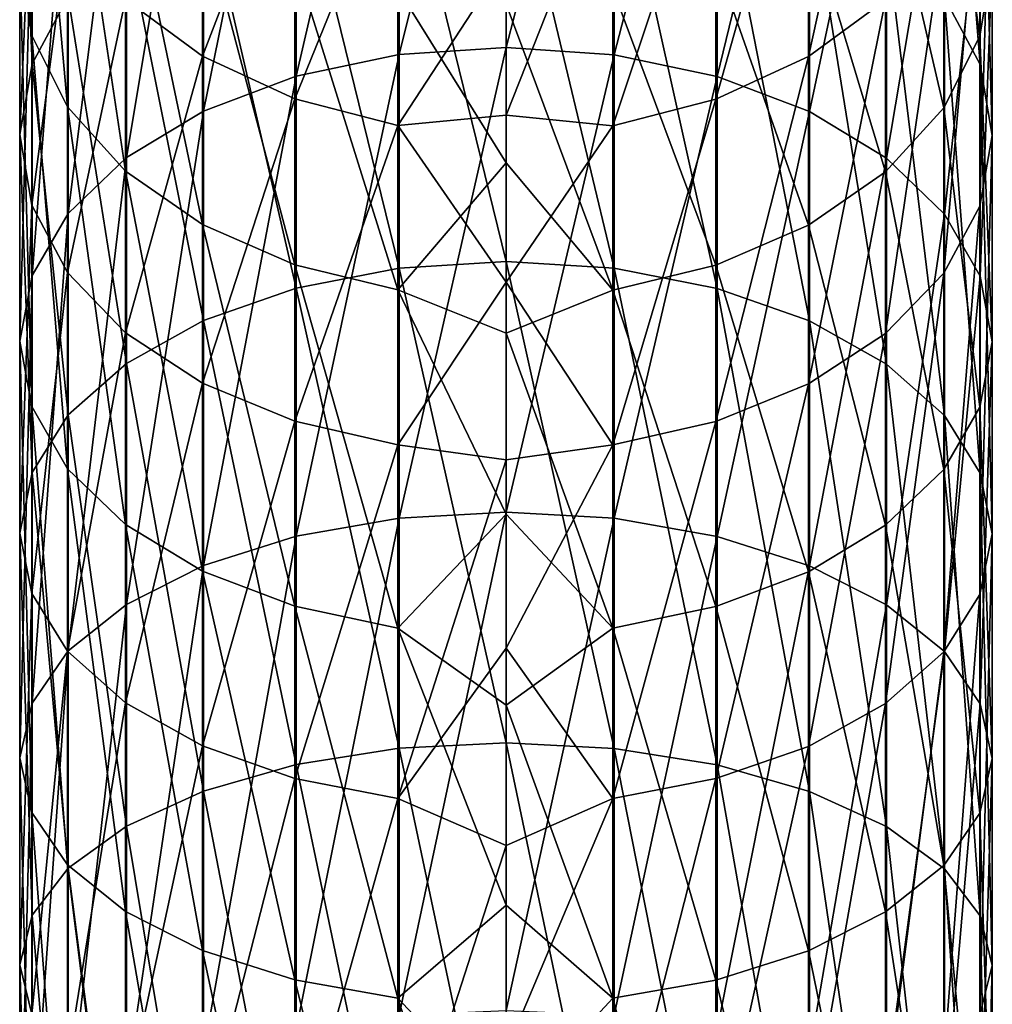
# Model space of a CAD drawing. Header units: millimetres. Extents: x -111 to 111, y -375 to 358.
# Tile 23 of 27: x -11 to 11, y 291 to 314. Entities that reach past the tile are written whole.
import ezdxf

# ---------------------------------------------------------------- set-up
doc = ezdxf.new("R2010")
doc.units = ezdxf.units.MM
doc.header["$LTSCALE"] = 65.185185
doc.layers.add('51', color=7, linetype='CONTINUOUS')
doc.layers.add('52', color=7, linetype='CONTINUOUS')

msp = doc.modelspace()

# ---------------------------------------------------------------- linework, layer by layer
at = {"layer": '51', "color": 7, "linetype": 'CONTINUOUS', "true_color": 0xa2afbf}
for points in [[(11.215, 321.926, 30.853), (11.215, 313.206, 22.373), (10.366, 323.723, 29.211), (11.215, 321.926, 30.853)], [(10.366, 323.723, 29.211), (11.215, 313.206, 22.373), (10.366, 314.796, 20.53), (10.366, 323.723, 29.211)], [(0, 313.613, 188.813), (2.559, 323.454, 179.999), (0, 323.654, 180.206), (0, 313.613, 188.813)], [(2.559, 313.438, 188.583), (2.559, 323.454, 179.999), (0, 313.613, 188.813), (2.559, 313.438, 188.583)], [(2.559, 313.438, 188.583), (4.992, 322.863, 179.386), (2.559, 323.454, 179.999), (2.559, 313.438, 188.583)], [(4.992, 312.924, 187.905), (4.992, 322.863, 179.386), (2.559, 313.438, 188.583), (4.992, 312.924, 187.905)], [(4.992, 312.924, 187.905), (7.174, 321.909, 178.399), (4.992, 322.863, 179.386), (4.992, 312.924, 187.905)], [(7.174, 312.094, 186.812), (7.174, 321.909, 178.399), (4.992, 312.924, 187.905), (7.174, 312.094, 186.812)], [(7.174, 312.094, 186.812), (8.996, 320.642, 177.087), (7.174, 321.909, 178.399), (7.174, 312.094, 186.812)], [(11.5, 320.034, 32.58), (11.5, 311.532, 24.312), (11.215, 321.926, 30.853), (11.5, 320.034, 32.58)], [(11.215, 321.926, 30.853), (11.5, 311.532, 24.312), (11.215, 313.206, 22.373), (11.215, 321.926, 30.853)], [(7.15, 320.186, 47.031), (7.15, 313.394, 38.643), (8.977, 321.665, 45.972), (7.15, 320.186, 47.031)], [(8.977, 321.665, 45.972), (7.15, 313.394, 38.643), (8.977, 314.737, 37.417), (8.977, 321.665, 45.972)], [(11.208, 313.876, 170.081), (10.352, 319.813, 160.038), (11.208, 321.698, 161.574), (11.208, 313.876, 170.081)], [(11.208, 313.876, 170.081), (11.208, 321.698, 161.574), (11.5, 315.655, 171.923), (11.208, 313.876, 170.081)], [(8.996, 310.991, 185.359), (8.996, 320.642, 177.087), (7.174, 312.094, 186.812), (8.996, 310.991, 185.359)], [(8.996, 310.991, 185.359), (10.366, 319.125, 175.517), (8.996, 320.642, 177.087), (8.996, 310.991, 185.359)], [(4.964, 319.075, 47.826), (4.964, 312.385, 39.565), (7.15, 320.186, 47.031), (4.964, 319.075, 47.826)], [(7.15, 320.186, 47.031), (4.964, 312.385, 39.565), (7.15, 313.394, 38.643), (7.15, 320.186, 47.031)], [(11.208, 318.143, 34.307), (11.208, 309.858, 26.251), (11.5, 320.034, 32.58), (11.208, 318.143, 34.307)], [(11.5, 320.034, 32.58), (11.208, 309.858, 26.251), (11.5, 311.532, 24.312), (11.5, 320.034, 32.58)], [(10.352, 312.187, 168.331), (8.977, 318.124, 158.66), (10.352, 319.813, 160.038), (10.352, 312.187, 168.331)], [(10.352, 312.187, 168.331), (10.352, 319.813, 160.038), (11.208, 313.876, 170.081), (10.352, 312.187, 168.331)], [(2.559, 318.868, 15.813), (2.559, 308.389, 7.801), (0, 319.056, 15.595), (2.559, 318.868, 15.813)], [(0, 319.056, 15.595), (2.559, 308.389, 7.801), (0, 308.55, 7.562), (0, 319.056, 15.595)], [(2.529, 318.388, 48.318), (2.529, 311.761, 40.134), (4.964, 319.075, 47.826), (2.529, 318.388, 48.318)], [(4.964, 319.075, 47.826), (2.529, 311.761, 40.134), (4.964, 312.385, 39.565), (4.964, 319.075, 47.826)], [(10.366, 309.671, 183.62), (10.366, 319.125, 175.517), (8.996, 310.991, 185.359), (10.366, 309.671, 183.62)], [(10.366, 309.671, 183.62), (11.215, 317.435, 173.766), (10.366, 319.125, 175.517), (10.366, 309.671, 183.62)], [(4.992, 318.312, 16.458), (4.992, 307.913, 8.507), (2.559, 318.868, 15.813), (4.992, 318.312, 16.458)], [(2.559, 318.868, 15.813), (4.992, 307.913, 8.507), (2.559, 308.389, 7.801), (2.559, 318.868, 15.813)], [(0, 315.69, 45.197), (0, 312.013, 40.832), (2.529, 318.388, 48.318), (0, 315.69, 45.197)], [(2.529, 318.388, 48.318), (0, 312.013, 40.832), (2.529, 311.761, 40.134), (2.529, 318.388, 48.318)], [(7.174, 317.415, 17.497), (7.174, 307.145, 9.645), (4.992, 318.312, 16.458), (7.174, 317.415, 17.497)], [(4.992, 318.312, 16.458), (7.174, 307.145, 9.645), (4.992, 307.913, 8.507), (4.992, 318.312, 16.458)], [(8.977, 310.672, 166.763), (7.15, 316.714, 157.51), (8.977, 318.124, 158.66), (8.977, 310.672, 166.763)], [(8.977, 310.672, 166.763), (8.977, 318.124, 158.66), (10.352, 312.187, 168.331), (8.977, 310.672, 166.763)], [(10.352, 316.347, 35.947), (10.352, 308.27, 28.092), (11.208, 318.143, 34.307), (10.352, 316.347, 35.947)], [(11.208, 318.143, 34.307), (10.352, 308.27, 28.092), (11.208, 309.858, 26.251), (11.208, 318.143, 34.307)], [(8.996, 316.223, 18.877), (8.996, 306.125, 11.157), (7.174, 317.415, 17.497), (8.996, 316.223, 18.877)], [(7.174, 317.415, 17.497), (8.996, 306.125, 11.157), (7.174, 307.145, 9.645), (7.174, 317.415, 17.497)], [(11.215, 308.199, 181.681), (11.215, 317.435, 173.766), (10.366, 309.671, 183.62), (11.215, 308.199, 181.681)], [(11.215, 308.199, 181.681), (11.5, 315.655, 171.923), (11.215, 317.435, 173.766), (11.215, 308.199, 181.681)], [(7.15, 309.409, 165.455), (4.964, 315.656, 156.647), (7.15, 316.714, 157.51), (7.15, 309.409, 165.455)], [(7.15, 309.409, 165.455), (7.15, 316.714, 157.51), (8.977, 310.672, 166.763), (7.15, 309.409, 165.455)], [(8.977, 314.737, 37.417), (8.977, 306.845, 29.742), (10.352, 316.347, 35.947), (8.977, 314.737, 37.417)], [(10.352, 316.347, 35.947), (8.977, 306.845, 29.742), (10.352, 308.27, 28.092), (10.352, 316.347, 35.947)], [(10.366, 314.796, 20.53), (10.366, 304.904, 12.967), (8.996, 316.223, 18.877), (10.366, 314.796, 20.53)], [(8.996, 316.223, 18.877), (10.366, 304.904, 12.967), (8.996, 306.125, 11.157), (8.996, 316.223, 18.877)], [(4.964, 308.46, 164.472), (2.529, 315.001, 156.112), (4.964, 315.656, 156.647), (4.964, 308.46, 164.472)], [(4.964, 308.46, 164.472), (4.964, 315.656, 156.647), (7.15, 309.409, 165.455), (4.964, 308.46, 164.472)], [(11.5, 306.651, 179.641), (11.208, 313.876, 170.081), (11.5, 315.655, 171.923), (11.5, 306.651, 179.641)], [(11.5, 306.651, 179.641), (11.5, 315.655, 171.923), (11.215, 308.199, 181.681), (11.5, 306.651, 179.641)], [(2.529, 307.873, 163.864), (0, 314.638, 156.111), (2.529, 315.001, 156.112), (2.529, 307.873, 163.864)], [(2.529, 307.873, 163.864), (2.529, 315.001, 156.112), (4.964, 308.46, 164.472), (2.529, 307.873, 163.864)], [(0, 310.879, 160.406), (0, 314.638, 156.111), (2.529, 307.873, 163.864), (0, 310.879, 160.406)], [(7.15, 313.394, 38.643), (7.15, 305.657, 31.119), (8.977, 314.737, 37.417), (7.15, 313.394, 38.643)], [(8.977, 314.737, 37.417), (7.15, 305.657, 31.119), (8.977, 306.845, 29.742), (8.977, 314.737, 37.417)], [(11.215, 313.206, 22.373), (11.215, 303.543, 14.985), (10.366, 314.796, 20.53), (11.215, 313.206, 22.373)], [(10.366, 314.796, 20.53), (11.215, 303.543, 14.985), (10.366, 304.904, 12.967), (10.366, 314.796, 20.53)], [(11.208, 305.102, 177.601), (10.352, 312.187, 168.331), (11.208, 313.876, 170.081), (11.208, 305.102, 177.601)], [(11.208, 305.102, 177.601), (11.208, 313.876, 170.081), (11.5, 306.651, 179.641), (11.208, 305.102, 177.601)], [(0, 302.623, 196.17), (2.559, 313.438, 188.583), (0, 313.613, 188.813), (0, 302.623, 196.17)], [(2.559, 302.477, 195.922), (2.559, 313.438, 188.583), (0, 302.623, 196.17), (2.559, 302.477, 195.922)], [(2.559, 302.477, 195.922), (4.992, 312.924, 187.905), (2.559, 313.438, 188.583), (2.559, 302.477, 195.922)], [(4.964, 312.385, 39.565), (4.964, 304.764, 32.153), (7.15, 313.394, 38.643), (4.964, 312.385, 39.565)], [(7.15, 313.394, 38.643), (4.964, 304.764, 32.153), (7.15, 305.657, 31.119), (7.15, 313.394, 38.643)], [(11.5, 311.532, 24.312), (11.5, 302.111, 17.109), (11.215, 313.206, 22.373), (11.5, 311.532, 24.312)], [(11.215, 313.206, 22.373), (11.5, 302.111, 17.109), (11.215, 303.543, 14.985), (11.215, 313.206, 22.373)], [(4.992, 302.046, 195.187), (4.992, 312.924, 187.905), (2.559, 302.477, 195.922), (4.992, 302.046, 195.187)], [(4.992, 302.046, 195.187), (7.174, 312.094, 186.812), (4.992, 312.924, 187.905), (4.992, 302.046, 195.187)], [(2.529, 311.761, 40.134), (2.529, 304.212, 32.793), (4.964, 312.385, 39.565), (2.529, 311.761, 40.134)], [(4.964, 312.385, 39.565), (2.529, 304.212, 32.793), (4.964, 304.764, 32.153), (4.964, 312.385, 39.565)], [(7.174, 301.352, 194.004), (7.174, 312.094, 186.812), (4.992, 302.046, 195.187), (7.174, 301.352, 194.004)], [(7.174, 301.352, 194.004), (8.996, 310.991, 185.359), (7.174, 312.094, 186.812), (7.174, 301.352, 194.004)], [(10.352, 303.632, 175.664), (8.977, 310.672, 166.763), (10.352, 312.187, 168.331), (10.352, 303.632, 175.664)], [(10.352, 303.632, 175.664), (10.352, 312.187, 168.331), (11.208, 305.102, 177.601), (10.352, 303.632, 175.664)], [(0, 312.013, 40.832), (0, 308.063, 36.713), (2.529, 311.761, 40.134), (0, 312.013, 40.832)], [(2.529, 311.761, 40.134), (0, 308.063, 36.713), (2.529, 304.212, 32.793), (2.529, 311.761, 40.134)], [(11.208, 309.858, 26.251), (11.208, 300.678, 19.232), (11.5, 311.532, 24.312), (11.208, 309.858, 26.251)], [(11.5, 311.532, 24.312), (11.208, 300.678, 19.232), (11.5, 302.111, 17.109), (11.5, 311.532, 24.312)], [(0, 306.851, 164.449), (0, 310.879, 160.406), (2.529, 307.873, 163.864), (0, 306.851, 164.449)], [(8.996, 300.429, 192.43), (8.996, 310.991, 185.359), (7.174, 301.352, 194.004), (8.996, 300.429, 192.43)], [(8.996, 300.429, 192.43), (10.366, 309.671, 183.62), (8.996, 310.991, 185.359), (8.996, 300.429, 192.43)], [(8.977, 302.314, 173.927), (7.15, 309.409, 165.455), (8.977, 310.672, 166.763), (8.977, 302.314, 173.927)], [(8.977, 302.314, 173.927), (8.977, 310.672, 166.763), (10.352, 303.632, 175.664), (8.977, 302.314, 173.927)], [(10.352, 308.27, 28.092), (10.352, 299.319, 21.248), (11.208, 309.858, 26.251), (10.352, 308.27, 28.092)], [(11.208, 309.858, 26.251), (10.352, 299.319, 21.248), (11.208, 300.678, 19.232), (11.208, 309.858, 26.251)], [(10.366, 299.324, 190.547), (10.366, 309.671, 183.62), (8.996, 300.429, 192.43), (10.366, 299.324, 190.547)], [(10.366, 299.324, 190.547), (11.215, 308.199, 181.681), (10.366, 309.671, 183.62), (10.366, 299.324, 190.547)], [(7.15, 301.214, 172.479), (4.964, 308.46, 164.472), (7.15, 309.409, 165.455), (7.15, 301.214, 172.479)], [(7.15, 301.214, 172.479), (7.15, 309.409, 165.455), (8.977, 302.314, 173.927), (7.15, 301.214, 172.479)], [(2.559, 308.389, 7.801), (2.559, 297.035, 1.087), (0, 308.55, 7.562), (2.559, 308.389, 7.801)], [(0, 308.55, 7.562), (2.559, 297.035, 1.087), (0, 297.166, 0.83), (0, 308.55, 7.562)], [(4.964, 300.388, 171.39), (2.529, 307.873, 163.864), (4.964, 308.46, 164.472), (4.964, 300.388, 171.39)], [(4.992, 307.913, 8.507), (4.992, 296.645, 1.844), (2.559, 308.389, 7.801), (4.992, 307.913, 8.507)], [(2.559, 308.389, 7.801), (4.992, 296.645, 1.844), (2.559, 297.035, 1.087), (2.559, 308.389, 7.801)], [(4.964, 300.388, 171.39), (4.964, 308.46, 164.472), (7.15, 301.214, 172.479), (4.964, 300.388, 171.39)], [(0, 308.063, 36.713), (0, 303.855, 32.857), (2.529, 304.212, 32.793), (0, 308.063, 36.713)], [(8.977, 306.845, 29.742), (8.977, 298.1, 23.056), (10.352, 308.27, 28.092), (8.977, 306.845, 29.742)], [(10.352, 308.27, 28.092), (8.977, 298.1, 23.056), (10.352, 299.319, 21.248), (10.352, 308.27, 28.092)], [(11.215, 298.092, 188.448), (11.215, 308.199, 181.681), (10.366, 299.324, 190.547), (11.215, 298.092, 188.448)], [(11.215, 298.092, 188.448), (11.5, 306.651, 179.641), (11.215, 308.199, 181.681), (11.215, 298.092, 188.448)], [(2.529, 299.877, 170.717), (0, 306.851, 164.449), (2.529, 307.873, 163.864), (2.529, 299.877, 170.717)], [(2.529, 299.877, 170.717), (2.529, 307.873, 163.864), (4.964, 300.388, 171.39), (2.529, 299.877, 170.717)], [(7.174, 307.145, 9.645), (7.174, 296.018, 3.064), (4.992, 307.913, 8.507), (7.174, 307.145, 9.645)], [(4.992, 307.913, 8.507), (7.174, 296.018, 3.064), (4.992, 296.645, 1.844), (4.992, 307.913, 8.507)], [(8.996, 306.125, 11.157), (8.996, 295.184, 4.687), (7.174, 307.145, 9.645), (8.996, 306.125, 11.157)], [(7.174, 307.145, 9.645), (8.996, 295.184, 4.687), (7.174, 296.018, 3.064), (7.174, 307.145, 9.645)], [(0, 302.571, 168.225), (0, 306.851, 164.449), (2.529, 299.877, 170.717), (0, 302.571, 168.225)], [(7.15, 305.657, 31.119), (7.15, 297.083, 24.563), (8.977, 306.845, 29.742), (7.15, 305.657, 31.119)], [(8.977, 306.845, 29.742), (7.15, 297.083, 24.563), (8.977, 298.1, 23.056), (8.977, 306.845, 29.742)], [(11.5, 296.796, 186.238), (11.208, 305.102, 177.601), (11.5, 306.651, 179.641), (11.5, 296.796, 186.238)], [(11.5, 296.796, 186.238), (11.5, 306.651, 179.641), (11.215, 298.092, 188.448), (11.5, 296.796, 186.238)], [(10.366, 304.904, 12.967), (10.366, 294.186, 6.629), (8.996, 306.125, 11.157), (10.366, 304.904, 12.967)], [(8.996, 306.125, 11.157), (10.366, 294.186, 6.629), (8.996, 295.184, 4.687), (8.996, 306.125, 11.157)], [(4.964, 304.764, 32.153), (4.964, 296.319, 25.696), (7.15, 305.657, 31.119), (4.964, 304.764, 32.153)], [(7.15, 305.657, 31.119), (4.964, 296.319, 25.696), (7.15, 297.083, 24.563), (7.15, 305.657, 31.119)], [(11.208, 295.5, 184.029), (10.352, 303.632, 175.664), (11.208, 305.102, 177.601), (11.208, 295.5, 184.029)], [(11.208, 295.5, 184.029), (11.208, 305.102, 177.601), (11.5, 296.796, 186.238), (11.208, 295.5, 184.029)], [(11.215, 303.543, 14.985), (11.215, 293.074, 8.794), (10.366, 304.904, 12.967), (11.215, 303.543, 14.985)], [(10.366, 304.904, 12.967), (11.215, 293.074, 8.794), (10.366, 294.186, 6.629), (10.366, 304.904, 12.967)], [(2.529, 304.212, 32.793), (2.529, 295.846, 26.397), (4.964, 304.764, 32.153), (2.529, 304.212, 32.793)], [(4.964, 304.764, 32.153), (2.529, 295.846, 26.397), (4.964, 296.319, 25.696), (4.964, 304.764, 32.153)], [(0, 303.855, 32.857), (0, 299.407, 29.28), (2.529, 304.212, 32.793), (0, 303.855, 32.857)], [(2.529, 304.212, 32.793), (0, 299.407, 29.28), (2.529, 295.846, 26.397), (2.529, 304.212, 32.793)], [(10.352, 294.269, 181.932), (8.977, 302.314, 173.927), (10.352, 303.632, 175.664), (10.352, 294.269, 181.932)], [(10.352, 294.269, 181.932), (10.352, 303.632, 175.664), (11.208, 295.5, 184.029), (10.352, 294.269, 181.932)], [(11.5, 302.111, 17.109), (11.5, 291.903, 11.072), (11.215, 303.543, 14.985), (11.5, 302.111, 17.109)], [(11.215, 303.543, 14.985), (11.5, 291.903, 11.072), (11.215, 293.074, 8.794), (11.215, 303.543, 14.985)], [(0, 290.839, 202.174), (2.559, 302.477, 195.922), (0, 302.623, 196.17), (0, 290.839, 202.174)], [(0, 298.056, 171.716), (0, 302.571, 168.225), (2.529, 299.877, 170.717), (0, 298.056, 171.716)], [(2.559, 290.723, 201.91), (2.559, 302.477, 195.922), (0, 290.839, 202.174), (2.559, 290.723, 201.91)], [(2.559, 290.723, 201.91), (4.992, 302.046, 195.187), (2.559, 302.477, 195.922), (2.559, 290.723, 201.91)], [(8.977, 293.166, 180.051), (7.15, 301.214, 172.479), (8.977, 302.314, 173.927), (8.977, 293.166, 180.051)], [(8.977, 293.166, 180.051), (8.977, 302.314, 173.927), (10.352, 294.269, 181.932), (8.977, 293.166, 180.051)], [(4.992, 290.383, 201.13), (4.992, 302.046, 195.187), (2.559, 290.723, 201.91), (4.992, 290.383, 201.13)], [(4.992, 290.383, 201.13), (7.174, 301.352, 194.004), (4.992, 302.046, 195.187), (4.992, 290.383, 201.13)], [(11.208, 300.678, 19.232), (11.208, 290.732, 13.35), (11.5, 302.111, 17.109), (11.208, 300.678, 19.232)], [(11.5, 302.111, 17.109), (11.208, 290.732, 13.35), (11.5, 291.903, 11.072), (11.5, 302.111, 17.109)], [(7.174, 289.833, 199.872), (7.174, 301.352, 194.004), (4.992, 290.383, 201.13), (7.174, 289.833, 199.872)], [(7.174, 289.833, 199.872), (8.996, 300.429, 192.43), (7.174, 301.352, 194.004), (7.174, 289.833, 199.872)], [(7.15, 292.245, 178.483), (4.964, 300.388, 171.39), (7.15, 301.214, 172.479), (7.15, 292.245, 178.483)], [(7.15, 292.245, 178.483), (7.15, 301.214, 172.479), (8.977, 293.166, 180.051), (7.15, 292.245, 178.483)], [(10.352, 299.319, 21.248), (10.352, 289.621, 15.513), (11.208, 300.678, 19.232), (10.352, 299.319, 21.248)], [(11.208, 300.678, 19.232), (10.352, 289.621, 15.513), (11.208, 290.732, 13.35), (11.208, 300.678, 19.232)], [(4.964, 291.554, 177.304), (2.529, 299.877, 170.717), (4.964, 300.388, 171.39), (4.964, 291.554, 177.304)], [(4.964, 291.554, 177.304), (4.964, 300.388, 171.39), (7.15, 292.245, 178.483), (4.964, 291.554, 177.304)], [(8.996, 289.103, 198.201), (8.996, 300.429, 192.43), (7.174, 289.833, 199.872), (8.996, 289.103, 198.201)], [(8.996, 289.103, 198.201), (10.366, 299.324, 190.547), (8.996, 300.429, 192.43), (8.996, 289.103, 198.201)], [(2.529, 291.126, 176.575), (0, 298.056, 171.716), (2.529, 299.877, 170.717), (2.529, 291.126, 176.575)], [(2.529, 291.126, 176.575), (2.529, 299.877, 170.717), (4.964, 291.554, 177.304), (2.529, 291.126, 176.575)], [(0, 299.407, 29.28), (0, 294.738, 25.998), (2.529, 295.846, 26.397), (0, 299.407, 29.28)], [(8.977, 298.1, 23.056), (8.977, 288.624, 17.452), (10.352, 299.319, 21.248), (8.977, 298.1, 23.056)], [(10.352, 299.319, 21.248), (8.977, 288.624, 17.452), (10.352, 289.621, 15.513), (10.352, 299.319, 21.248)], [(10.366, 288.229, 196.2), (10.366, 299.324, 190.547), (8.996, 289.103, 198.201), (10.366, 288.229, 196.2)], [(10.366, 288.229, 196.2), (11.215, 298.092, 188.448), (10.366, 299.324, 190.547), (10.366, 288.229, 196.2)], [(0, 293.325, 174.91), (0, 298.056, 171.716), (2.529, 291.126, 176.575), (0, 293.325, 174.91)], [(7.15, 297.083, 24.563), (7.15, 287.793, 19.069), (8.977, 298.1, 23.056), (7.15, 297.083, 24.563)], [(8.977, 298.1, 23.056), (7.15, 287.793, 19.069), (8.977, 288.624, 17.452), (8.977, 298.1, 23.056)], [(11.215, 287.254, 193.97), (11.215, 298.092, 188.448), (10.366, 288.229, 196.2), (11.215, 287.254, 193.97)], [(11.215, 287.254, 193.97), (11.5, 296.796, 186.238), (11.215, 298.092, 188.448), (11.215, 287.254, 193.97)], [(2.559, 297.035, 1.087), (2.559, 284.965, -4.237), (0, 297.166, 0.83), (2.559, 297.035, 1.087)], [(0, 297.166, 0.83), (2.559, 284.965, -4.237), (0, 285.066, -4.507), (0, 297.166, 0.83)], [(4.992, 296.645, 1.844), (4.992, 284.668, -3.438), (2.559, 297.035, 1.087), (4.992, 296.645, 1.844)], [(2.559, 297.035, 1.087), (4.992, 284.668, -3.438), (2.559, 284.965, -4.237), (2.559, 297.035, 1.087)], [(4.964, 296.319, 25.696), (4.964, 287.168, 20.285), (7.15, 297.083, 24.563), (4.964, 296.319, 25.696)], [(7.15, 297.083, 24.563), (4.964, 287.168, 20.285), (7.15, 287.793, 19.069), (7.15, 297.083, 24.563)], [(11.5, 286.229, 191.622), (11.208, 295.5, 184.029), (11.5, 296.796, 186.238), (11.5, 286.229, 191.622)], [(11.5, 286.229, 191.622), (11.5, 296.796, 186.238), (11.215, 287.254, 193.97), (11.5, 286.229, 191.622)], [(7.174, 296.018, 3.064), (7.174, 284.19, -2.152), (4.992, 296.645, 1.844), (7.174, 296.018, 3.064)], [(4.992, 296.645, 1.844), (7.174, 284.19, -2.152), (4.992, 284.668, -3.438), (4.992, 296.645, 1.844)], [(2.529, 295.846, 26.397), (2.529, 286.782, 21.036), (4.964, 296.319, 25.696), (2.529, 295.846, 26.397)], [(4.964, 296.319, 25.696), (2.529, 286.782, 21.036), (4.964, 287.168, 20.285), (4.964, 296.319, 25.696)], [(8.996, 295.184, 4.687), (8.996, 283.554, -0.443), (7.174, 296.018, 3.064), (8.996, 295.184, 4.687)], [(7.174, 296.018, 3.064), (8.996, 283.554, -0.443), (7.174, 284.19, -2.152), (7.174, 296.018, 3.064)], [(0, 294.738, 25.998), (0, 289.867, 23.023), (2.529, 295.846, 26.397), (0, 294.738, 25.998)], [(2.529, 295.846, 26.397), (0, 289.867, 23.023), (2.529, 286.782, 21.036), (2.529, 295.846, 26.397)], [(11.208, 285.203, 189.275), (10.352, 294.269, 181.932), (11.208, 295.5, 184.029), (11.208, 285.203, 189.275)], [(11.208, 285.203, 189.275), (11.208, 295.5, 184.029), (11.5, 286.229, 191.622), (11.208, 285.203, 189.275)], [(10.366, 294.186, 6.629), (10.366, 282.793, 1.604), (8.996, 295.184, 4.687), (10.366, 294.186, 6.629)], [(8.996, 295.184, 4.687), (10.366, 282.793, 1.604), (8.996, 283.554, -0.443), (8.996, 295.184, 4.687)], [(10.352, 284.23, 187.047), (8.977, 293.166, 180.051), (10.352, 294.269, 181.932), (10.352, 284.23, 187.047)], [(10.352, 284.23, 187.047), (10.352, 294.269, 181.932), (11.208, 285.203, 189.275), (10.352, 284.23, 187.047)], [(11.215, 293.074, 8.794), (11.215, 281.945, 3.885), (10.366, 294.186, 6.629), (11.215, 293.074, 8.794)], [(10.366, 294.186, 6.629), (11.215, 281.945, 3.885), (10.366, 282.793, 1.604), (10.366, 294.186, 6.629)], [(0, 288.399, 177.791), (0, 293.325, 174.91), (2.529, 291.126, 176.575), (0, 288.399, 177.791)], [(8.977, 283.357, 185.049), (7.15, 292.245, 178.483), (8.977, 293.166, 180.051), (8.977, 283.357, 185.049)], [(8.977, 283.357, 185.049), (8.977, 293.166, 180.051), (10.352, 284.23, 187.047), (8.977, 283.357, 185.049)], [(11.5, 291.903, 11.072), (11.5, 281.052, 6.286), (11.215, 293.074, 8.794), (11.5, 291.903, 11.072)], [(11.215, 293.074, 8.794), (11.5, 281.052, 6.286), (11.215, 281.945, 3.885), (11.215, 293.074, 8.794)], [(7.15, 282.629, 183.382), (4.964, 291.554, 177.304), (7.15, 292.245, 178.483), (7.15, 282.629, 183.382)], [(7.15, 282.629, 183.382), (7.15, 292.245, 178.483), (8.977, 283.357, 185.049), (7.15, 282.629, 183.382)], [(11.208, 290.732, 13.35), (11.208, 280.159, 8.687), (11.5, 291.903, 11.072), (11.208, 290.732, 13.35)], [(11.5, 291.903, 11.072), (11.208, 280.159, 8.687), (11.5, 281.052, 6.286), (11.5, 291.903, 11.072)], [(4.964, 282.082, 182.13), (2.529, 291.126, 176.575), (4.964, 291.554, 177.304), (4.964, 282.082, 182.13)], [(4.964, 282.082, 182.13), (4.964, 291.554, 177.304), (7.15, 282.629, 183.382), (4.964, 282.082, 182.13)], [(2.529, 281.744, 181.356), (0, 288.399, 177.791), (2.529, 291.126, 176.575), (2.529, 281.744, 181.356)], [(2.529, 281.744, 181.356), (2.529, 291.126, 176.575), (4.964, 282.082, 182.13), (2.529, 281.744, 181.356)]]:
    msp.add_3dface(points, dxfattribs=at)
at = {"layer": '52', "color": 7, "linetype": 'CONTINUOUS', "true_color": 0xa2afbf}
for points in [[(-11.5, 315.677, 171.945), (-11.5, 323.706, 163.213), (-11.215, 313.897, 170.102), (-11.5, 315.677, 171.945)], [(-11.215, 313.897, 170.102), (-11.5, 323.706, 163.213), (-11.215, 321.721, 161.594), (-11.215, 313.897, 170.102)], [(-2.529, 313.443, 188.589), (-2.529, 323.459, 180.004), (-4.964, 312.932, 187.916), (-2.529, 313.443, 188.589)], [(-4.964, 312.932, 187.916), (-2.529, 323.459, 180.004), (-4.964, 322.872, 179.396), (-4.964, 312.932, 187.916)], [(0, 313.613, 188.813), (0, 323.654, 180.206), (-2.529, 313.443, 188.589), (0, 313.613, 188.813)], [(-2.529, 313.443, 188.589), (0, 323.654, 180.206), (-2.529, 323.459, 180.004), (-2.529, 313.443, 188.589)], [(-4.964, 312.932, 187.916), (-4.964, 322.872, 179.396), (-7.15, 312.106, 186.827), (-4.964, 312.932, 187.916)], [(-7.15, 312.106, 186.827), (-4.964, 322.872, 179.396), (-7.15, 321.923, 178.413), (-7.15, 312.106, 186.827)], [(-11.208, 321.948, 30.832), (-11.208, 313.226, 22.35), (-11.5, 320.057, 32.559), (-11.208, 321.948, 30.832)], [(-11.208, 321.948, 30.832), (-10.352, 314.815, 20.509), (-11.208, 313.226, 22.35), (-11.208, 321.948, 30.832)], [(-7.15, 312.106, 186.827), (-7.15, 321.923, 178.413), (-8.977, 311.006, 185.379), (-7.15, 312.106, 186.827)], [(-8.977, 311.006, 185.379), (-7.15, 321.923, 178.413), (-8.977, 320.659, 177.105), (-8.977, 311.006, 185.379)], [(-11.215, 313.897, 170.102), (-11.215, 321.721, 161.594), (-10.366, 312.206, 168.351), (-11.215, 313.897, 170.102)], [(-10.366, 312.206, 168.351), (-11.215, 321.721, 161.594), (-10.366, 319.835, 160.055), (-10.366, 312.206, 168.351)], [(-8.977, 311.006, 185.379), (-8.977, 320.659, 177.105), (-10.352, 309.688, 183.642), (-8.977, 311.006, 185.379)], [(-10.352, 309.688, 183.642), (-8.977, 320.659, 177.105), (-10.352, 319.145, 175.537), (-10.352, 309.688, 183.642)], [(-7.174, 320.202, 47.02), (-8.996, 314.755, 37.401), (-7.174, 313.408, 38.63), (-7.174, 320.202, 47.02)], [(-7.174, 320.202, 47.02), (-7.174, 313.408, 38.63), (-4.992, 319.086, 47.819), (-7.174, 320.202, 47.02)], [(-11.5, 320.057, 32.559), (-11.208, 313.226, 22.35), (-11.5, 311.552, 24.289), (-11.5, 320.057, 32.559)], [(-11.5, 320.057, 32.559), (-11.5, 311.552, 24.289), (-11.215, 318.165, 34.287), (-11.5, 320.057, 32.559)], [(-10.366, 312.206, 168.351), (-10.366, 319.835, 160.055), (-8.996, 310.689, 166.781), (-10.366, 312.206, 168.351)], [(-8.996, 310.689, 166.781), (-10.366, 319.835, 160.055), (-8.996, 318.143, 158.675), (-8.996, 310.689, 166.781)], [(-10.352, 309.688, 183.642), (-10.352, 319.145, 175.537), (-11.208, 308.218, 181.705), (-10.352, 309.688, 183.642)], [(-11.208, 308.218, 181.705), (-10.352, 319.145, 175.537), (-11.208, 317.456, 173.787), (-11.208, 308.218, 181.705)], [(-4.992, 319.086, 47.819), (-7.174, 313.408, 38.63), (-4.992, 312.395, 39.556), (-4.992, 319.086, 47.819)], [(-4.992, 319.086, 47.819), (-4.992, 312.395, 39.556), (-2.559, 318.394, 48.314), (-4.992, 319.086, 47.819)], [(0, 319.056, 15.595), (0, 308.55, 7.562), (-2.529, 318.872, 15.808), (0, 319.056, 15.595)], [(-2.529, 318.872, 15.808), (-2.529, 308.393, 7.796), (-4.964, 318.32, 16.448), (-2.529, 318.872, 15.808)], [(-2.529, 318.872, 15.808), (0, 308.55, 7.562), (-2.529, 308.393, 7.796), (-2.529, 318.872, 15.808)], [(-4.964, 318.32, 16.448), (-4.964, 307.92, 8.496), (-7.15, 317.428, 17.482), (-4.964, 318.32, 16.448)], [(-2.559, 318.394, 48.314), (-4.992, 312.395, 39.556), (-2.559, 311.766, 40.13), (-2.559, 318.394, 48.314)], [(-4.964, 318.32, 16.448), (-2.529, 308.393, 7.796), (-4.964, 307.92, 8.496), (-4.964, 318.32, 16.448)], [(0, 315.69, 45.197), (-2.559, 318.394, 48.314), (-2.559, 311.766, 40.13), (0, 315.69, 45.197)], [(-11.215, 318.165, 34.287), (-11.5, 311.552, 24.289), (-11.215, 309.878, 26.228), (-11.215, 318.165, 34.287)], [(-11.215, 318.165, 34.287), (-11.215, 309.878, 26.228), (-10.366, 316.368, 35.928), (-11.215, 318.165, 34.287)], [(-8.996, 310.689, 166.781), (-8.996, 318.143, 158.675), (-7.174, 309.422, 165.469), (-8.996, 310.689, 166.781)], [(-7.174, 309.422, 165.469), (-8.996, 318.143, 158.675), (-7.174, 316.729, 157.522), (-7.174, 309.422, 165.469)], [(-11.208, 308.218, 181.705), (-11.208, 317.456, 173.787), (-11.5, 306.669, 179.665), (-11.208, 308.218, 181.705)], [(-11.5, 306.669, 179.665), (-11.208, 317.456, 173.787), (-11.5, 315.677, 171.945), (-11.5, 306.669, 179.665)], [(-7.15, 317.428, 17.482), (-7.15, 307.156, 9.629), (-8.977, 316.239, 18.859), (-7.15, 317.428, 17.482)], [(-7.15, 317.428, 17.482), (-4.964, 307.92, 8.496), (-7.15, 307.156, 9.629), (-7.15, 317.428, 17.482)], [(-7.174, 309.422, 165.469), (-7.174, 316.729, 157.522), (-4.992, 308.469, 164.482), (-7.174, 309.422, 165.469)], [(-4.992, 308.469, 164.482), (-7.174, 316.729, 157.522), (-4.992, 315.666, 156.655), (-4.992, 308.469, 164.482)], [(-10.366, 316.368, 35.928), (-11.215, 309.878, 26.228), (-10.366, 308.288, 28.071), (-10.366, 316.368, 35.928)], [(-10.366, 316.368, 35.928), (-10.366, 308.288, 28.071), (-8.996, 314.755, 37.401), (-10.366, 316.368, 35.928)], [(-8.977, 316.239, 18.859), (-8.977, 306.139, 11.137), (-10.352, 314.815, 20.509), (-8.977, 316.239, 18.859)], [(-8.977, 316.239, 18.859), (-7.15, 307.156, 9.629), (-8.977, 306.139, 11.137), (-8.977, 316.239, 18.859)], [(-11.5, 306.669, 179.665), (-11.5, 315.677, 171.945), (-11.215, 305.12, 177.625), (-11.5, 306.669, 179.665)], [(-11.215, 305.12, 177.625), (-11.5, 315.677, 171.945), (-11.215, 313.897, 170.102), (-11.215, 305.12, 177.625)], [(-4.992, 308.469, 164.482), (-4.992, 315.666, 156.655), (-2.559, 307.878, 163.869), (-4.992, 308.469, 164.482)], [(-2.559, 307.878, 163.869), (-4.992, 315.666, 156.655), (-2.559, 315.006, 156.117), (-2.559, 307.878, 163.869)], [(0, 312.013, 40.832), (0, 315.69, 45.197), (-2.559, 311.766, 40.13), (0, 312.013, 40.832)], [(-10.352, 314.815, 20.509), (-10.352, 304.92, 12.944), (-11.208, 313.226, 22.35), (-10.352, 314.815, 20.509)], [(-10.352, 314.815, 20.509), (-8.977, 306.139, 11.137), (-10.352, 304.92, 12.944), (-10.352, 314.815, 20.509)], [(0, 314.638, 156.111), (0, 310.879, 160.406), (-2.559, 315.006, 156.117), (0, 314.638, 156.111)], [(0, 310.879, 160.406), (-2.559, 307.878, 163.869), (-2.559, 315.006, 156.117), (0, 310.879, 160.406)], [(-8.996, 314.755, 37.401), (-10.366, 308.288, 28.071), (-8.996, 306.861, 29.724), (-8.996, 314.755, 37.401)], [(-8.996, 314.755, 37.401), (-8.996, 306.861, 29.724), (-7.174, 313.408, 38.63), (-8.996, 314.755, 37.401)], [(-11.215, 305.12, 177.625), (-11.215, 313.897, 170.102), (-10.366, 303.649, 175.686), (-11.215, 305.12, 177.625)], [(-10.366, 303.649, 175.686), (-11.215, 313.897, 170.102), (-10.366, 312.206, 168.351), (-10.366, 303.649, 175.686)], [(-2.529, 302.48, 195.927), (-2.529, 313.443, 188.589), (-4.964, 302.053, 195.199), (-2.529, 302.48, 195.927)], [(-4.964, 302.053, 195.199), (-2.529, 313.443, 188.589), (-4.964, 312.932, 187.916), (-4.964, 302.053, 195.199)], [(0, 302.623, 196.17), (0, 313.613, 188.813), (-2.529, 302.48, 195.927), (0, 302.623, 196.17)], [(-2.529, 302.48, 195.927), (0, 313.613, 188.813), (-2.529, 313.443, 188.589), (-2.529, 302.48, 195.927)], [(-11.208, 313.226, 22.35), (-11.208, 303.56, 14.96), (-11.5, 311.552, 24.289), (-11.208, 313.226, 22.35)], [(-11.208, 313.226, 22.35), (-10.352, 304.92, 12.944), (-11.208, 303.56, 14.96), (-11.208, 313.226, 22.35)], [(-7.174, 313.408, 38.63), (-8.996, 306.861, 29.724), (-7.174, 305.669, 31.104), (-7.174, 313.408, 38.63)], [(-7.174, 313.408, 38.63), (-7.174, 305.669, 31.104), (-4.992, 312.395, 39.556), (-7.174, 313.408, 38.63)], [(-4.964, 302.053, 195.199), (-4.964, 312.932, 187.916), (-7.15, 301.361, 194.02), (-4.964, 302.053, 195.199)], [(-7.15, 301.361, 194.02), (-4.964, 312.932, 187.916), (-7.15, 312.106, 186.827), (-7.15, 301.361, 194.02)], [(-4.992, 312.395, 39.556), (-7.174, 305.669, 31.104), (-4.992, 304.773, 32.143), (-4.992, 312.395, 39.556)], [(-4.992, 312.395, 39.556), (-4.992, 304.773, 32.143), (-2.559, 311.766, 40.13), (-4.992, 312.395, 39.556)], [(-10.366, 303.649, 175.686), (-10.366, 312.206, 168.351), (-8.996, 302.329, 173.947), (-10.366, 303.649, 175.686)], [(-8.996, 302.329, 173.947), (-10.366, 312.206, 168.351), (-8.996, 310.689, 166.781), (-8.996, 302.329, 173.947)], [(-7.15, 301.361, 194.02), (-7.15, 312.106, 186.827), (-8.977, 300.441, 192.451), (-7.15, 301.361, 194.02)], [(-8.977, 300.441, 192.451), (-7.15, 312.106, 186.827), (-8.977, 311.006, 185.379), (-8.977, 300.441, 192.451)], [(0, 308.063, 36.713), (0, 312.013, 40.832), (-2.559, 311.766, 40.13), (0, 308.063, 36.713)], [(-11.5, 311.552, 24.289), (-11.208, 303.56, 14.96), (-11.5, 302.128, 17.083), (-11.5, 311.552, 24.289)], [(-11.5, 311.552, 24.289), (-11.5, 302.128, 17.083), (-11.215, 309.878, 26.228), (-11.5, 311.552, 24.289)], [(-2.559, 311.766, 40.13), (-4.992, 304.773, 32.143), (-2.559, 304.216, 32.788), (-2.559, 311.766, 40.13)], [(0, 308.063, 36.713), (-2.559, 311.766, 40.13), (-2.559, 304.216, 32.788), (0, 308.063, 36.713)], [(-8.977, 300.441, 192.451), (-8.977, 311.006, 185.379), (-10.352, 299.338, 190.571), (-8.977, 300.441, 192.451)], [(-10.352, 299.338, 190.571), (-8.977, 311.006, 185.379), (-10.352, 309.688, 183.642), (-10.352, 299.338, 190.571)], [(0, 310.879, 160.406), (0, 306.851, 164.449), (-2.559, 307.878, 163.869), (0, 310.879, 160.406)], [(-8.996, 302.329, 173.947), (-8.996, 310.689, 166.781), (-7.174, 301.226, 172.494), (-8.996, 302.329, 173.947)], [(-7.174, 301.226, 172.494), (-8.996, 310.689, 166.781), (-7.174, 309.422, 165.469), (-7.174, 301.226, 172.494)], [(-11.215, 309.878, 26.228), (-11.5, 302.128, 17.083), (-11.215, 300.695, 19.207), (-11.215, 309.878, 26.228)], [(-11.215, 309.878, 26.228), (-11.215, 300.695, 19.207), (-10.366, 308.288, 28.071), (-11.215, 309.878, 26.228)], [(-10.352, 299.338, 190.571), (-10.352, 309.688, 183.642), (-11.208, 298.107, 188.474), (-10.352, 299.338, 190.571)], [(-11.208, 298.107, 188.474), (-10.352, 309.688, 183.642), (-11.208, 308.218, 181.705), (-11.208, 298.107, 188.474)], [(-7.174, 301.226, 172.494), (-7.174, 309.422, 165.469), (-4.992, 300.396, 171.401), (-7.174, 301.226, 172.494)], [(-4.992, 300.396, 171.401), (-7.174, 309.422, 165.469), (-4.992, 308.469, 164.482), (-4.992, 300.396, 171.401)], [(0, 308.55, 7.562), (0, 297.166, 0.83), (-2.529, 308.393, 7.796), (0, 308.55, 7.562)], [(-4.992, 300.396, 171.401), (-4.992, 308.469, 164.482), (-2.559, 299.881, 170.723), (-4.992, 300.396, 171.401)], [(-2.559, 299.881, 170.723), (-4.992, 308.469, 164.482), (-2.559, 307.878, 163.869), (-2.559, 299.881, 170.723)], [(-2.529, 308.393, 7.796), (-2.529, 297.038, 1.08), (-4.964, 307.92, 8.496), (-2.529, 308.393, 7.796)], [(-2.529, 308.393, 7.796), (0, 297.166, 0.83), (-2.529, 297.038, 1.08), (-2.529, 308.393, 7.796)], [(-11.208, 298.107, 188.474), (-11.208, 308.218, 181.705), (-11.5, 296.811, 186.265), (-11.208, 298.107, 188.474)], [(-11.5, 296.811, 186.265), (-11.208, 308.218, 181.705), (-11.5, 306.669, 179.665), (-11.5, 296.811, 186.265)], [(-10.366, 308.288, 28.071), (-11.215, 300.695, 19.207), (-10.366, 299.334, 21.225), (-10.366, 308.288, 28.071)], [(-10.366, 308.288, 28.071), (-10.366, 299.334, 21.225), (-8.996, 306.861, 29.724), (-10.366, 308.288, 28.071)], [(0, 303.855, 32.857), (0, 308.063, 36.713), (-2.559, 304.216, 32.788), (0, 303.855, 32.857)], [(-4.964, 307.92, 8.496), (-4.964, 296.651, 1.832), (-7.15, 307.156, 9.629), (-4.964, 307.92, 8.496)], [(-4.964, 307.92, 8.496), (-2.529, 297.038, 1.08), (-4.964, 296.651, 1.832), (-4.964, 307.92, 8.496)], [(0, 306.851, 164.449), (0, 302.571, 168.225), (-2.559, 307.878, 163.869), (0, 306.851, 164.449)], [(0, 302.571, 168.225), (-2.559, 299.881, 170.723), (-2.559, 307.878, 163.869), (0, 302.571, 168.225)], [(-7.15, 307.156, 9.629), (-7.15, 296.027, 3.047), (-8.977, 306.139, 11.137), (-7.15, 307.156, 9.629)], [(-7.15, 307.156, 9.629), (-4.964, 296.651, 1.832), (-7.15, 296.027, 3.047), (-7.15, 307.156, 9.629)], [(-11.5, 296.811, 186.265), (-11.5, 306.669, 179.665), (-11.215, 295.515, 184.055), (-11.5, 296.811, 186.265)], [(-11.215, 295.515, 184.055), (-11.5, 306.669, 179.665), (-11.215, 305.12, 177.625), (-11.215, 295.515, 184.055)], [(-8.996, 306.861, 29.724), (-10.366, 299.334, 21.225), (-8.996, 298.113, 23.036), (-8.996, 306.861, 29.724)], [(-8.996, 306.861, 29.724), (-8.996, 298.113, 23.036), (-7.174, 305.669, 31.104), (-8.996, 306.861, 29.724)], [(-8.977, 306.139, 11.137), (-8.977, 295.196, 4.665), (-10.352, 304.92, 12.944), (-8.977, 306.139, 11.137)], [(-8.977, 306.139, 11.137), (-7.15, 296.027, 3.047), (-8.977, 295.196, 4.665), (-8.977, 306.139, 11.137)], [(-7.174, 305.669, 31.104), (-8.996, 298.113, 23.036), (-7.174, 297.093, 24.548), (-7.174, 305.669, 31.104)], [(-7.174, 305.669, 31.104), (-7.174, 297.093, 24.548), (-4.992, 304.773, 32.143), (-7.174, 305.669, 31.104)], [(-11.215, 295.515, 184.055), (-11.215, 305.12, 177.625), (-10.366, 294.283, 181.956), (-11.215, 295.515, 184.055)], [(-10.366, 294.283, 181.956), (-11.215, 305.12, 177.625), (-10.366, 303.649, 175.686), (-10.366, 294.283, 181.956)], [(-10.352, 304.92, 12.944), (-10.352, 294.199, 6.604), (-11.208, 303.56, 14.96), (-10.352, 304.92, 12.944)], [(-10.352, 304.92, 12.944), (-8.977, 295.196, 4.665), (-10.352, 294.199, 6.604), (-10.352, 304.92, 12.944)], [(-4.992, 304.773, 32.143), (-7.174, 297.093, 24.548), (-4.992, 296.326, 25.685), (-4.992, 304.773, 32.143)], [(-4.992, 304.773, 32.143), (-4.992, 296.326, 25.685), (-2.559, 304.216, 32.788), (-4.992, 304.773, 32.143)], [(-2.559, 304.216, 32.788), (-4.992, 296.326, 25.685), (-2.559, 295.85, 26.391), (-2.559, 304.216, 32.788)], [(0, 303.855, 32.857), (-2.559, 304.216, 32.788), (-2.559, 295.85, 26.391), (0, 303.855, 32.857)], [(-10.366, 294.283, 181.956), (-10.366, 303.649, 175.686), (-8.996, 293.178, 180.072), (-10.366, 294.283, 181.956)], [(-8.996, 293.178, 180.072), (-10.366, 303.649, 175.686), (-8.996, 302.329, 173.947), (-8.996, 293.178, 180.072)], [(0, 299.407, 29.28), (0, 303.855, 32.857), (-2.559, 295.85, 26.391), (0, 299.407, 29.28)], [(-11.208, 303.56, 14.96), (-11.208, 293.088, 8.767), (-11.5, 302.128, 17.083), (-11.208, 303.56, 14.96)], [(-11.208, 303.56, 14.96), (-10.352, 294.199, 6.604), (-11.208, 293.088, 8.767), (-11.208, 303.56, 14.96)], [(-2.529, 290.726, 201.917), (-2.529, 302.48, 195.927), (-4.964, 290.388, 201.142), (-2.529, 290.726, 201.917)], [(-4.964, 290.388, 201.142), (-2.529, 302.48, 195.927), (-4.964, 302.053, 195.199), (-4.964, 290.388, 201.142)], [(0, 302.571, 168.225), (0, 298.056, 171.716), (-2.559, 299.881, 170.723), (0, 302.571, 168.225)], [(0, 290.839, 202.174), (0, 302.623, 196.17), (-2.529, 290.726, 201.917), (0, 290.839, 202.174)], [(-2.529, 290.726, 201.917), (0, 302.623, 196.17), (-2.529, 302.48, 195.927), (-2.529, 290.726, 201.917)], [(-8.996, 293.178, 180.072), (-8.996, 302.329, 173.947), (-7.174, 292.255, 178.499), (-8.996, 293.178, 180.072)], [(-7.174, 292.255, 178.499), (-8.996, 302.329, 173.947), (-7.174, 301.226, 172.494), (-7.174, 292.255, 178.499)], [(-11.5, 302.128, 17.083), (-11.208, 293.088, 8.767), (-11.5, 291.917, 11.045), (-11.5, 302.128, 17.083)], [(-11.5, 302.128, 17.083), (-11.5, 291.917, 11.045), (-11.215, 300.695, 19.207), (-11.5, 302.128, 17.083)], [(-4.964, 290.388, 201.142), (-4.964, 302.053, 195.199), (-7.15, 289.841, 199.89), (-4.964, 290.388, 201.142)], [(-7.15, 289.841, 199.89), (-4.964, 302.053, 195.199), (-7.15, 301.361, 194.02), (-7.15, 289.841, 199.89)], [(-7.15, 289.841, 199.89), (-7.15, 301.361, 194.02), (-8.977, 289.113, 198.223), (-7.15, 289.841, 199.89)], [(-8.977, 289.113, 198.223), (-7.15, 301.361, 194.02), (-8.977, 300.441, 192.451), (-8.977, 289.113, 198.223)], [(-7.174, 292.255, 178.499), (-7.174, 301.226, 172.494), (-4.992, 291.561, 177.316), (-7.174, 292.255, 178.499)], [(-4.992, 291.561, 177.316), (-7.174, 301.226, 172.494), (-4.992, 300.396, 171.401), (-4.992, 291.561, 177.316)], [(-11.215, 300.695, 19.207), (-11.5, 291.917, 11.045), (-11.215, 290.746, 13.323), (-11.215, 300.695, 19.207)], [(-11.215, 300.695, 19.207), (-11.215, 290.746, 13.323), (-10.366, 299.334, 21.225), (-11.215, 300.695, 19.207)], [(-8.977, 289.113, 198.223), (-8.977, 300.441, 192.451), (-10.352, 288.24, 196.226), (-8.977, 289.113, 198.223)], [(-10.352, 288.24, 196.226), (-8.977, 300.441, 192.451), (-10.352, 299.338, 190.571), (-10.352, 288.24, 196.226)], [(-4.992, 291.561, 177.316), (-4.992, 300.396, 171.401), (-2.559, 291.13, 176.581), (-4.992, 291.561, 177.316)], [(-2.559, 291.13, 176.581), (-4.992, 300.396, 171.401), (-2.559, 299.881, 170.723), (-2.559, 291.13, 176.581)], [(0, 298.056, 171.716), (0, 293.325, 174.91), (-2.559, 299.881, 170.723), (0, 298.056, 171.716)], [(0, 293.325, 174.91), (-2.559, 291.13, 176.581), (-2.559, 299.881, 170.723), (0, 293.325, 174.91)], [(-10.366, 299.334, 21.225), (-11.215, 290.746, 13.323), (-10.366, 289.633, 15.488), (-10.366, 299.334, 21.225)], [(-10.352, 288.24, 196.226), (-10.352, 299.338, 190.571), (-11.208, 287.266, 193.997), (-10.352, 288.24, 196.226)], [(-11.208, 287.266, 193.997), (-10.352, 299.338, 190.571), (-11.208, 298.107, 188.474), (-11.208, 287.266, 193.997)], [(-10.366, 299.334, 21.225), (-10.366, 289.633, 15.488), (-8.996, 298.113, 23.036), (-10.366, 299.334, 21.225)], [(0, 294.738, 25.998), (0, 299.407, 29.28), (-2.559, 295.85, 26.391), (0, 294.738, 25.998)], [(-11.208, 287.266, 193.997), (-11.208, 298.107, 188.474), (-11.5, 286.241, 191.65), (-11.208, 287.266, 193.997)], [(-11.5, 286.241, 191.65), (-11.208, 298.107, 188.474), (-11.5, 296.811, 186.265), (-11.5, 286.241, 191.65)], [(-8.996, 298.113, 23.036), (-10.366, 289.633, 15.488), (-8.996, 288.635, 17.43), (-8.996, 298.113, 23.036)], [(-8.996, 298.113, 23.036), (-8.996, 288.635, 17.43), (-7.174, 297.093, 24.548), (-8.996, 298.113, 23.036)], [(0, 297.166, 0.83), (0, 285.066, -4.507), (-2.529, 297.038, 1.08), (0, 297.166, 0.83)], [(-7.174, 297.093, 24.548), (-8.996, 288.635, 17.43), (-7.174, 287.801, 19.052), (-7.174, 297.093, 24.548)], [(-7.174, 297.093, 24.548), (-7.174, 287.801, 19.052), (-4.992, 296.326, 25.685), (-7.174, 297.093, 24.548)], [(-2.529, 297.038, 1.08), (-2.529, 284.968, -4.243), (-4.964, 296.651, 1.832), (-2.529, 297.038, 1.08)], [(-2.529, 297.038, 1.08), (0, 285.066, -4.507), (-2.529, 284.968, -4.243), (-2.529, 297.038, 1.08)], [(-11.5, 286.241, 191.65), (-11.5, 296.811, 186.265), (-11.215, 285.215, 189.303), (-11.5, 286.241, 191.65)], [(-11.215, 285.215, 189.303), (-11.5, 296.811, 186.265), (-11.215, 295.515, 184.055), (-11.215, 285.215, 189.303)], [(-4.964, 296.651, 1.832), (-4.964, 284.673, -3.451), (-7.15, 296.027, 3.047), (-4.964, 296.651, 1.832)], [(-4.964, 296.651, 1.832), (-2.529, 284.968, -4.243), (-4.964, 284.673, -3.451), (-4.964, 296.651, 1.832)], [(-4.992, 296.326, 25.685), (-7.174, 287.801, 19.052), (-4.992, 287.174, 20.273), (-4.992, 296.326, 25.685)], [(-4.992, 296.326, 25.685), (-4.992, 287.174, 20.273), (-2.559, 295.85, 26.391), (-4.992, 296.326, 25.685)], [(-7.15, 296.027, 3.047), (-7.15, 284.197, -2.17), (-8.977, 295.196, 4.665), (-7.15, 296.027, 3.047)], [(-7.15, 296.027, 3.047), (-4.964, 284.673, -3.451), (-7.15, 284.197, -2.17), (-7.15, 296.027, 3.047)], [(-2.559, 295.85, 26.391), (-4.992, 287.174, 20.273), (-2.559, 286.785, 21.03), (-2.559, 295.85, 26.391)], [(0, 294.738, 25.998), (-2.559, 295.85, 26.391), (-2.559, 286.785, 21.03), (0, 294.738, 25.998)], [(-11.215, 285.215, 189.303), (-11.215, 295.515, 184.055), (-10.366, 284.241, 187.072), (-11.215, 285.215, 189.303)], [(-10.366, 284.241, 187.072), (-11.215, 295.515, 184.055), (-10.366, 294.283, 181.956), (-10.366, 284.241, 187.072)], [(-8.977, 295.196, 4.665), (-8.977, 283.563, -0.466), (-10.352, 294.199, 6.604), (-8.977, 295.196, 4.665)], [(-8.977, 295.196, 4.665), (-7.15, 284.197, -2.17), (-8.977, 283.563, -0.466), (-8.977, 295.196, 4.665)], [(0, 289.867, 23.023), (0, 294.738, 25.998), (-2.559, 286.785, 21.03), (0, 289.867, 23.023)], [(-10.352, 294.199, 6.604), (-10.352, 282.803, 1.578), (-11.208, 293.088, 8.767), (-10.352, 294.199, 6.604)], [(-10.366, 284.241, 187.072), (-10.366, 294.283, 181.956), (-8.996, 283.367, 185.071), (-10.366, 284.241, 187.072)], [(-8.996, 283.367, 185.071), (-10.366, 294.283, 181.956), (-8.996, 293.178, 180.072), (-8.996, 283.367, 185.071)], [(-10.352, 294.199, 6.604), (-8.977, 283.563, -0.466), (-10.352, 282.803, 1.578), (-10.352, 294.199, 6.604)], [(-8.996, 283.367, 185.071), (-8.996, 293.178, 180.072), (-7.174, 282.637, 183.4), (-8.996, 283.367, 185.071)], [(-7.174, 282.637, 183.4), (-8.996, 293.178, 180.072), (-7.174, 292.255, 178.499), (-7.174, 282.637, 183.4)], [(0, 293.325, 174.91), (0, 288.399, 177.791), (-2.559, 291.13, 176.581), (0, 293.325, 174.91)], [(-11.208, 293.088, 8.767), (-11.208, 281.955, 3.857), (-11.5, 291.917, 11.045), (-11.208, 293.088, 8.767)], [(-11.208, 293.088, 8.767), (-10.352, 282.803, 1.578), (-11.208, 281.955, 3.857), (-11.208, 293.088, 8.767)], [(-7.174, 282.637, 183.4), (-7.174, 292.255, 178.499), (-4.992, 282.087, 182.143), (-7.174, 282.637, 183.4)], [(-4.992, 282.087, 182.143), (-7.174, 292.255, 178.499), (-4.992, 291.561, 177.316), (-4.992, 282.087, 182.143)], [(-11.5, 291.917, 11.045), (-11.208, 281.955, 3.857), (-11.5, 281.063, 6.257), (-11.5, 291.917, 11.045)], [(-11.5, 291.917, 11.045), (-11.5, 281.063, 6.257), (-11.215, 290.746, 13.323), (-11.5, 291.917, 11.045)], [(-4.992, 282.087, 182.143), (-4.992, 291.561, 177.316), (-2.559, 281.746, 181.362), (-4.992, 282.087, 182.143)], [(-2.559, 281.746, 181.362), (-4.992, 291.561, 177.316), (-2.559, 291.13, 176.581), (-2.559, 281.746, 181.362)], [(0, 288.399, 177.791), (0, 283.297, 180.35), (-2.559, 291.13, 176.581), (0, 288.399, 177.791)], [(0, 283.297, 180.35), (-2.559, 281.746, 181.362), (-2.559, 291.13, 176.581), (0, 283.297, 180.35)]]:
    msp.add_3dface(points, dxfattribs=at)

doc.saveas('drawing.dxf')
